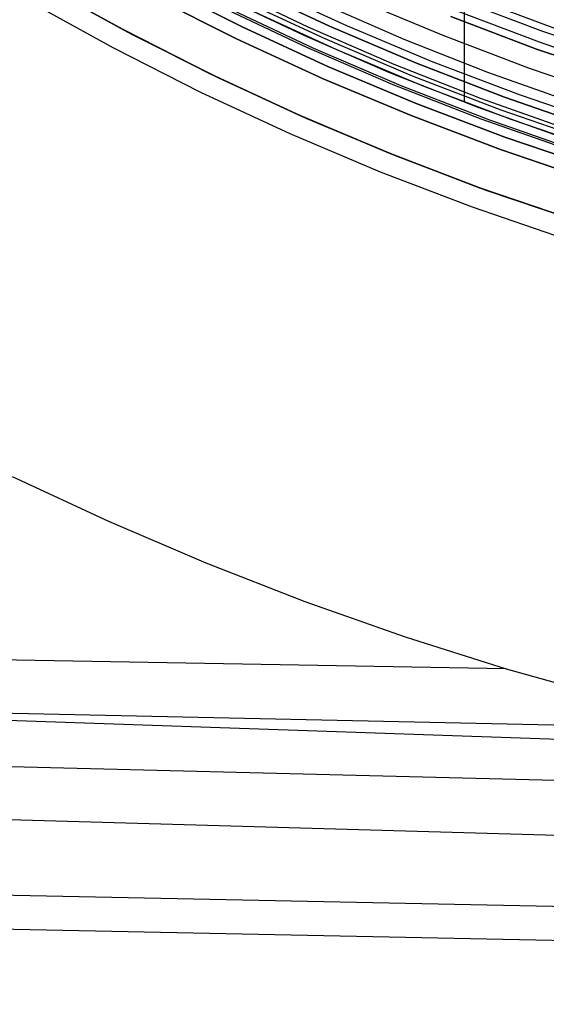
# Model space of a CAD drawing. Header units: millimetres. Extents: x 9001 to 10165, y -167 to 850.
# Tile 6 of 216: x 9544 to 9558, y 391 to 417. Entities that reach past the tile are written whole.
import ezdxf

# ---------------------------------------------------------------- set-up
doc = ezdxf.new("R2010")
doc.units = ezdxf.units.MM
for name, color, linetype in [('1', 7, 'Continuous'), ('COLOR EXT', 7, 'Continuous'), ('luz', 7, 'Continuous')]:
    doc.layers.add(name, color=color, linetype=linetype)

msp = doc.modelspace()

# ---------------------------------------------------------------- linework, layer by layer
at = {"layer": '1', "color": 29, "true_color": 0x4d342b}
for p, q in [((9546.693, 416.554, 46.264), (9544.411, 417.813, 46.264)), ((9544.411, 417.813, 34.462), (9546.693, 416.554, 34.462)), ((9546.693, 416.554, 40.363), (9544.411, 417.813, 40.363)), ((9546.433, 416.064, 65.657), (9544.134, 417.332, 65.657)), ((9549.018, 415.376, 46.264), (9546.693, 416.554, 46.264)), ((9546.693, 416.554, 34.462), (9549.018, 415.376, 34.462)), ((9549.018, 415.376, 40.363), (9546.693, 416.554, 40.363)), ((9548.775, 414.876, 65.657), (9546.433, 416.064, 65.657)), ((9551.382, 414.278, 46.264), (9549.018, 415.376, 46.264)), ((9549.018, 415.376, 34.462), (9551.382, 414.278, 34.462)), ((9551.382, 414.278, 40.363), (9549.018, 415.376, 40.363)), ((9551.157, 413.77, 65.657), (9548.775, 414.876, 65.657)), ((9553.783, 413.264, 46.264), (9551.382, 414.278, 46.264)), ((9551.382, 414.278, 34.462), (9553.783, 413.264, 34.462)), ((9553.783, 413.264, 40.363), (9551.382, 414.278, 40.363)), ((9553.576, 412.748, 65.657), (9551.157, 413.77, 65.657)), ((9556.218, 412.333, 46.264), (9553.783, 413.264, 46.264)), ((9553.783, 413.264, 34.462), (9556.218, 412.333, 34.462)), ((9556.218, 412.333, 40.363), (9553.783, 413.264, 40.363)), ((9556.029, 411.811, 65.657), (9553.576, 412.748, 65.657)), ((9558.684, 411.488, 46.264), (9556.218, 412.333, 46.264)), ((9556.218, 412.333, 34.462), (9558.684, 411.488, 34.462)), ((9558.684, 411.488, 40.363), (9556.218, 412.333, 40.363)), ((9558.513, 410.959, 65.657), (9556.029, 411.811, 65.657)), ((9543.73, 404.627, 59.568), (9546.301, 403.428, 59.568)), ((9546.301, 403.428, 59.568), (9548.909, 402.314, 59.568)), ((9548.909, 402.314, 59.568), (9551.553, 401.285, 59.568)), ((9551.553, 401.285, 59.568), (9554.228, 400.343, 59.568)), ((9554.228, 400.343, 59.568), (9556.933, 399.489, 59.568)), ((9556.933, 399.489, 59.568), (9522.669, 400.093, 59.568)), ((9556.933, 399.489, 59.568), (9558.239, 399.126, 59.564)), ((9522.665, 398.841, 65.657), (9639.947, 394.78, 65.657)), ((9522.665, 398.749, 59.528), (9563.628, 397.876, 59.542)), ((9522.661, 397.406, 59.449), (9639.944, 394.473, 59.561)), ((9522.657, 396.068, 59.331), (9639.928, 392.698, 59.552)), ((9522.651, 393.87, 65.232), (9639.916, 391.505, 65.612)), ((9522.648, 392.982, 58.993), (9639.907, 390.53, 59.537))]:
    msp.add_line(p, q, dxfattribs=at)
at = {"layer": 'COLOR EXT', "color": 30, "true_color": 0xff8d00}
for p, q in [((9555.817, 414.616, 21.262), (9555.817, 455.479, 21.262)), ((9546.916, 416.437, 34.462), (9544.645, 417.68, 34.462)), ((9544.645, 417.68, -31.038), (9546.916, 416.437, -31.038)), ((9546.916, 416.437, 1.712), (9544.645, 417.68, 1.712)), ((9549.257, 417.487, 21.262), (9551.528, 416.405, 21.262)), ((9549.369, 417.71, -29.038), (9551.632, 416.633, -29.038)), ((9549.728, 416.31, -29.038), (9547.45, 417.455, -29.038)), ((9547.45, 417.455, -31.038), (9549.728, 416.31, -31.038)), ((9549.728, 416.31, -30.038), (9547.45, 417.455, -30.038)), ((9554.204, 416.295, 19.162), (9552.001, 417.25, 19.162)), ((9552.386, 416.021, 34.462), (9550.097, 417.075, 34.462)), ((9552.386, 416.021, 27.862), (9550.097, 417.075, 27.862)), ((9549.229, 415.274, 34.462), (9546.916, 416.437, 34.462)), ((9546.916, 416.437, -31.038), (9549.229, 415.274, -31.038)), ((9549.229, 415.274, 1.712), (9546.916, 416.437, 1.712)), ((9551.632, 416.633, -29.038), (9553.93, 415.634, -29.038)), ((9552.044, 415.243, -29.038), (9549.728, 416.31, -29.038)), ((9549.728, 416.31, -31.038), (9552.044, 415.243, -31.038)), ((9552.044, 415.243, -30.038), (9549.728, 416.31, -30.038)), ((9551.528, 416.405, 21.262), (9553.834, 415.403, 21.262)), ((9556.437, 415.413, 19.162), (9554.204, 416.295, 19.162)), ((9554.71, 415.047, 34.462), (9552.386, 416.021, 34.462)), ((9554.71, 415.047, 27.862), (9552.386, 416.021, 27.862)), ((9553.834, 415.403, 21.262), (9556.174, 414.481, 21.262)), ((9553.93, 415.634, -29.038), (9556.262, 414.715, -29.038)), ((9558.698, 414.606, 19.162), (9556.437, 415.413, 19.162)), ((9551.581, 414.191, 34.462), (9549.229, 415.274, 34.462)), ((9549.229, 415.274, -31.038), (9551.581, 414.191, -31.038)), ((9551.581, 414.191, 1.712), (9549.229, 415.274, 1.712)), ((9554.395, 414.258, -29.038), (9552.044, 415.243, -29.038)), ((9552.044, 415.243, -31.038), (9554.395, 414.258, -31.038)), ((9554.395, 414.258, -30.038), (9552.044, 415.243, -30.038)), ((9557.066, 414.153, 34.462), (9554.71, 415.047, 34.462)), ((9557.066, 414.153, 27.862), (9554.71, 415.047, 27.862)), ((9556.262, 414.715, -29.038), (9558.623, 413.877, -29.038)), ((9556.174, 414.481, 21.262), (9558.544, 413.64, 21.262)), ((9553.968, 413.189, 34.462), (9551.581, 414.191, 34.462)), ((9551.581, 414.191, -31.038), (9553.968, 413.189, -31.038)), ((9553.968, 413.189, 1.712), (9551.581, 414.191, 1.712)), ((9556.778, 413.353, -29.038), (9554.395, 414.258, -29.038)), ((9554.395, 414.258, -31.038), (9556.778, 413.353, -31.038)), ((9556.778, 413.353, -30.038), (9554.395, 414.258, -30.038)), ((9559.452, 413.342, 34.462), (9557.066, 414.153, 34.462)), ((9559.452, 413.342, 27.862), (9557.066, 414.153, 27.862)), ((9559.192, 412.532, -29.038), (9556.778, 413.353, -29.038)), ((9556.778, 413.353, -31.038), (9559.192, 412.532, -31.038)), ((9559.192, 412.532, -30.038), (9556.778, 413.353, -30.038)), ((9556.389, 412.271, 34.462), (9553.968, 413.189, 34.462)), ((9553.968, 413.189, -31.038), (9556.389, 412.271, -31.038)), ((9556.389, 412.271, 1.712), (9553.968, 413.189, 1.712)), ((9558.84, 411.437, 34.462), (9556.389, 412.271, 34.462)), ((9556.389, 412.271, -31.038), (9558.84, 411.437, -31.038)), ((9558.84, 411.437, 1.712), (9556.389, 412.271, 1.712))]:
    msp.add_line(p, q, dxfattribs=at)
at = {"layer": 'luz', "color": 7, "true_color": 0xffffff}
for p, q in [((9549.88, 416.625, -31.038), (9547.613, 417.765, -31.038)), ((9549.88, 416.625, -29.238), (9547.613, 417.765, -29.238)), ((9547.613, 417.765, -30.138), (9549.88, 416.625, -30.138)), ((9549.924, 417.715, -23.674), (9552.21, 416.646, -23.662)), ((9552.21, 416.646, -24.662), (9549.924, 417.715, -24.674)), ((9549.924, 417.715, -23.538), (9552.21, 416.646, -23.538)), ((9549.924, 417.715, -25.674), (9552.21, 416.646, -25.662)), ((9552.21, 416.646, -26.662), (9549.924, 417.715, -26.674)), ((9552.21, 416.646, -29.238), (9549.924, 417.715, -29.238)), ((9549.924, 417.715, -25.288), (9552.21, 416.646, -25.288)), ((9549.924, 417.715, -27.894), (9552.21, 416.646, -27.894)), ((9550.4, 417.706, -31.038), (9552.668, 416.662, -31.038)), ((9552.095, 416.306, -23.871), (9549.794, 417.38, -23.882)), ((9552.095, 416.306, -24.457), (9549.794, 417.38, -24.469)), ((9552.095, 416.306, -25.871), (9549.794, 417.38, -25.882)), ((9552.095, 416.306, -26.457), (9549.794, 417.38, -26.469)), ((9555.247, 416.394, -31.56), (9552.969, 417.349, -31.56)), ((9557.912, 416.506, -26.798), (9555.637, 417.369, -26.798)), ((9555.975, 417.434, -26.763), (9558.223, 416.592, -26.763)), ((9551.6, 416.08, -24.167), (9549.323, 417.157, -24.178)), ((9551.6, 416.08, -26.167), (9549.323, 417.157, -26.178)), ((9551.795, 416.047, -24.079), (9549.5, 417.125, -24.09)), ((9551.795, 416.047, -24.253), (9549.5, 417.125, -24.264)), ((9551.795, 416.047, -26.079), (9549.5, 417.125, -26.09)), ((9551.795, 416.047, -26.253), (9549.5, 417.125, -26.264)), ((9555.525, 417.09, -31.038), (9557.811, 416.224, -31.038)), ((9557.743, 416.035, -26.298), (9555.451, 416.904, -26.298)), ((9557.743, 416.035, -23.538), (9555.451, 416.904, -23.538)), ((9555.451, 416.904, -24.918), (9557.743, 416.035, -24.918)), ((9552.184, 415.564, -31.038), (9549.88, 416.625, -31.038)), ((9552.184, 415.564, -29.238), (9549.88, 416.625, -29.238)), ((9549.88, 416.625, -30.138), (9552.184, 415.564, -30.138)), ((9552.21, 416.646, -23.662), (9554.531, 415.658, -23.651)), ((9554.531, 415.658, -24.651), (9552.21, 416.646, -24.662)), ((9552.21, 416.646, -23.538), (9554.531, 415.658, -23.538)), ((9552.21, 416.646, -25.662), (9554.531, 415.658, -25.651)), ((9554.531, 415.658, -26.651), (9552.21, 416.646, -26.662)), ((9554.531, 415.658, -29.238), (9552.21, 416.646, -29.238)), ((9552.21, 416.646, -25.288), (9554.531, 415.658, -25.288)), ((9552.21, 416.646, -27.894), (9554.531, 415.658, -27.894)), ((9552.668, 416.662, -31.038), (9554.969, 415.697, -31.038)), ((9560.216, 415.722, -26.798), (9557.912, 416.506, -26.798)), ((9554.431, 415.312, -23.86), (9552.095, 416.306, -23.871)), ((9554.431, 415.312, -24.446), (9552.095, 416.306, -24.457)), ((9554.431, 415.312, -25.86), (9552.095, 416.306, -25.871)), ((9554.431, 415.312, -26.446), (9552.095, 416.306, -26.457)), ((9557.557, 415.518, -31.56), (9555.247, 416.394, -31.56)), ((9557.811, 416.224, -31.038), (9560.124, 415.436, -31.038)), ((9553.913, 415.083, -24.156), (9551.6, 416.08, -24.167)), ((9553.913, 415.083, -26.156), (9551.6, 416.08, -26.167)), ((9554.126, 415.05, -24.068), (9551.795, 416.047, -24.079)), ((9554.126, 415.05, -24.242), (9551.795, 416.047, -24.253)), ((9554.126, 415.05, -26.068), (9551.795, 416.047, -26.079)), ((9554.126, 415.05, -26.242), (9551.795, 416.047, -26.253)), ((9560.063, 415.246, -26.298), (9557.743, 416.035, -26.298)), ((9560.063, 415.246, -23.538), (9557.743, 416.035, -23.538)), ((9557.743, 416.035, -24.918), (9560.063, 415.246, -24.918)), ((9554.531, 415.658, -23.651), (9556.885, 414.751, -23.64)), ((9556.885, 414.751, -24.64), (9554.531, 415.658, -24.651)), ((9554.531, 415.658, -23.538), (9556.885, 414.751, -23.538)), ((9554.531, 415.658, -25.651), (9556.885, 414.751, -25.64)), ((9556.885, 414.751, -26.64), (9554.531, 415.658, -26.651)), ((9556.885, 414.751, -29.238), (9554.531, 415.658, -29.238)), ((9554.531, 415.658, -25.288), (9556.885, 414.751, -25.288)), ((9554.531, 415.658, -27.894), (9556.885, 414.751, -27.894)), ((9554.969, 415.697, -31.038), (9557.303, 414.812, -31.038)), ((9554.524, 414.583, -31.038), (9552.184, 415.564, -31.038)), ((9554.524, 414.583, -29.238), (9552.184, 415.564, -29.238)), ((9552.184, 415.564, -30.138), (9554.524, 414.583, -30.138)), ((9559.895, 414.722, -31.56), (9557.557, 415.518, -31.56)), ((9556.8, 414.401, -23.849), (9554.431, 415.312, -23.86)), ((9556.8, 414.401, -24.435), (9554.431, 415.312, -24.446)), ((9556.8, 414.401, -25.849), (9554.431, 415.312, -25.86)), ((9556.8, 414.401, -26.435), (9554.431, 415.312, -26.446)), ((9556.258, 414.165, -24.145), (9553.913, 415.083, -24.156)), ((9556.258, 414.165, -26.145), (9553.913, 415.083, -26.156)), ((9556.489, 414.133, -24.058), (9554.126, 415.05, -24.068)), ((9556.489, 414.133, -24.231), (9554.126, 415.05, -24.242)), ((9556.489, 414.133, -26.058), (9554.126, 415.05, -26.068)), ((9556.489, 414.133, -26.231), (9554.126, 415.05, -26.242)), ((9556.885, 414.751, -23.64), (9559.27, 413.926, -23.629)), ((9559.27, 413.926, -24.629), (9556.885, 414.751, -24.64)), ((9556.885, 414.751, -23.538), (9559.27, 413.926, -23.538)), ((9556.885, 414.751, -25.64), (9559.27, 413.926, -25.629)), ((9559.27, 413.926, -26.629), (9556.885, 414.751, -26.64)), ((9559.27, 413.926, -29.238), (9556.885, 414.751, -29.238)), ((9556.885, 414.751, -25.288), (9559.27, 413.926, -25.288)), ((9556.885, 414.751, -27.894), (9559.27, 413.926, -27.894)), ((9557.303, 414.812, -31.038), (9559.666, 414.008, -31.038)), ((9556.897, 413.683, -31.038), (9554.524, 414.583, -31.038)), ((9556.897, 413.683, -29.238), (9554.524, 414.583, -29.238)), ((9554.524, 414.583, -30.138), (9556.897, 413.683, -30.138)), ((9559.2, 413.572, -23.838), (9556.8, 414.401, -23.849)), ((9559.2, 413.572, -24.425), (9556.8, 414.401, -24.435)), ((9559.2, 413.572, -25.838), (9556.8, 414.401, -25.849)), ((9559.2, 413.572, -26.425), (9556.8, 414.401, -26.435)), ((9558.634, 413.329, -24.135), (9556.258, 414.165, -24.145)), ((9558.634, 413.329, -26.135), (9556.258, 414.165, -26.145)), ((9558.883, 413.299, -24.047), (9556.489, 414.133, -24.058)), ((9558.883, 413.299, -24.22), (9556.489, 414.133, -24.231)), ((9558.883, 413.299, -26.047), (9556.489, 414.133, -26.058)), ((9558.883, 413.299, -26.22), (9556.489, 414.133, -26.231)), ((9559.299, 412.866, -31.038), (9556.897, 413.683, -31.038)), ((9559.299, 412.866, -29.238), (9556.897, 413.683, -29.238)), ((9556.897, 413.683, -30.138), (9559.299, 412.866, -30.138))]:
    msp.add_line(p, q, dxfattribs=at)

doc.saveas('drawing.dxf')
